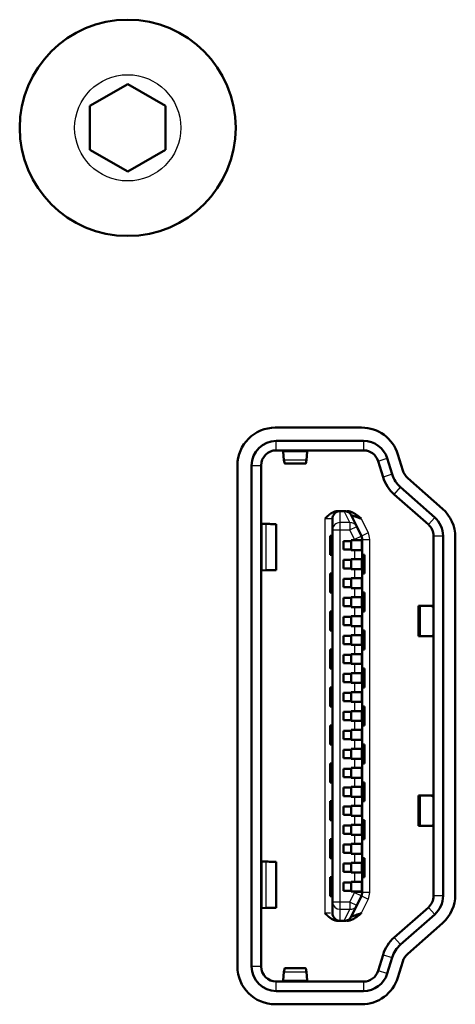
# Model space of a CAD drawing. Header units: millimetres. Extents: x 184 to 991, y 149 to 762.
# Tile 19 of 26: x 253.66 to 259.41, y 520.12 to 533.1. Entities that reach past the tile are written whole.
import ezdxf

# ---------------------------------------------------------------- set-up
doc = ezdxf.new("R2010")
doc.units = ezdxf.units.MM
doc.layers.add('1', color=7, linetype='Continuous', true_color=0xffffff)

msp = doc.modelspace()

# ---------------------------------------------------------------- linework, layer by layer
at = {"layer": '1', "color": 4, "linetype": 'Continuous', "lineweight": 50}
for p, q in [((254.5893, 531.9628), (255.0893, 532.2515)), ((255.0893, 532.2515), (255.5893, 531.9628)), ((254.5893, 531.3854), (254.5893, 531.9628)), ((255.5893, 531.9628), (255.5893, 531.3854)), ((255.0893, 531.0968), (254.5893, 531.3854)), ((255.5893, 531.3854), (255.0893, 531.0968)), ((258.1752, 527.7241), (257.0368, 527.7241)), ((258.2018, 527.5491), (257.0495, 527.5491)), ((257.0495, 527.4241), (258.2018, 527.4241)), ((257.1403, 527.4101), (257.1507, 527.296)), ((257.4482, 527.296), (257.4586, 527.4101)), ((258.5124, 527.3197), (258.5774, 527.1084)), ((258.7181, 527.1599), (258.6531, 527.3711)), ((256.5368, 527.2241), (256.5368, 520.6241)), ((256.7245, 527.2241), (256.7245, 520.6241)), ((256.8495, 520.6241), (256.8495, 527.2241)), ((257.1633, 527.2491), (257.4357, 527.2491)), ((258.3929, 527.2829), (258.4579, 527.0716)), ((259.2421, 526.6544), (258.7845, 527.0571)), ((258.6881, 526.9371), (259.1392, 526.5402)), ((258.6055, 526.8433), (259.0566, 526.4463)), ((257.892, 526.6241), (257.9467, 526.6241)), ((257.9494, 526.6241), (257.9467, 526.6241)), ((258.0393, 526.5678), (258.1102, 526.4218)), ((256.862, 526.4558), (256.9119, 526.4546)), ((257.0494, 525.8475), (257.0494, 526.4507)), ((257.792, 526.3782), (257.792, 526.5241)), ((258.1719, 526.2948), (258.1102, 526.4218)), ((257.762, 526.2991), (257.792, 526.2991)), ((257.762, 526.2991), (257.762, 526.0491)), ((257.792, 526.3782), (257.792, 521.4701)), ((259.1245, 526.2962), (259.1245, 524.1741)), ((259.2495, 526.2962), (259.2495, 524.1741)), ((259.4118, 526.2791), (259.4118, 521.5691)), ((258.037, 526.2291), (257.937, 526.2291)), ((257.937, 526.2291), (257.937, 526.1191)), ((258.037, 526.2391), (258.082, 526.2391)), ((258.037, 526.2291), (258.037, 526.2391)), ((258.037, 526.1191), (258.037, 526.2291)), ((258.1788, 526.2391), (258.082, 526.2391)), ((258.1788, 526.2391), (258.1788, 526.1091)), ((258.182, 521.5971), (258.182, 526.2511)), ((257.792, 526.0491), (257.762, 526.0491)), ((258.037, 526.1191), (257.937, 526.1191)), ((258.037, 526.1091), (258.037, 526.1191)), ((258.037, 526.1091), (258.082, 526.1091)), ((258.082, 526.1091), (258.1788, 526.1091)), ((258.182, 526.0491), (258.212, 526.0491)), ((258.212, 525.7991), (258.212, 526.0491)), ((257.937, 525.9791), (257.937, 525.8691)), ((258.037, 525.9791), (257.937, 525.9791)), ((258.037, 525.9791), (258.037, 525.9891)), ((258.037, 525.9891), (258.082, 525.9891)), ((258.037, 525.9791), (258.037, 525.8691)), ((258.1788, 525.9891), (258.082, 525.9891)), ((258.1788, 525.9891), (258.1788, 525.8591)), ((256.9119, 525.8436), (256.862, 525.8424)), ((257.762, 525.7991), (257.792, 525.7991)), ((257.762, 525.7991), (257.762, 525.5491)), ((258.037, 525.8691), (257.937, 525.8691)), ((258.037, 525.8591), (258.037, 525.8691)), ((258.037, 525.8591), (258.082, 525.8591)), ((258.082, 525.8591), (258.1788, 525.8591)), ((258.212, 525.7991), (258.182, 525.7991)), ((257.937, 525.7291), (257.937, 525.6191)), ((258.037, 525.7291), (257.937, 525.7291)), ((258.037, 525.6191), (257.937, 525.6191)), ((258.037, 525.7291), (258.037, 525.7391)), ((258.037, 525.7391), (258.082, 525.7391)), ((258.037, 525.6191), (258.037, 525.7291)), ((258.037, 525.6091), (258.037, 525.6191)), ((258.1788, 525.7391), (258.082, 525.7391)), ((258.1788, 525.7391), (258.1788, 525.6091)), ((257.792, 525.5491), (257.762, 525.5491)), ((258.037, 525.6091), (258.082, 525.6091)), ((258.037, 525.4791), (258.037, 525.4891)), ((258.037, 525.4891), (258.082, 525.4891)), ((258.082, 525.6091), (258.1788, 525.6091)), ((258.1788, 525.4891), (258.082, 525.4891)), ((258.1788, 525.4891), (258.1788, 525.3591)), ((258.182, 525.5491), (258.212, 525.5491)), ((258.212, 525.2991), (258.212, 525.5491)), ((257.937, 525.4791), (257.937, 525.3691)), ((258.037, 525.4791), (257.937, 525.4791)), ((258.037, 525.3691), (257.937, 525.3691)), ((258.037, 525.4791), (258.037, 525.3691)), ((258.037, 525.3591), (258.037, 525.3691)), ((258.037, 525.3591), (258.082, 525.3591)), ((258.082, 525.3591), (258.1788, 525.3591)), ((258.9503, 525.3741), (258.9245, 525.3741)), ((258.9245, 525.3741), (258.9245, 524.9741)), ((258.9503, 525.3741), (259.0928, 525.3741)), ((259.0928, 525.3741), (259.1245, 525.3741)), ((257.762, 525.2991), (257.792, 525.2991)), ((257.762, 525.2991), (257.762, 525.0491)), ((257.937, 525.2291), (257.937, 525.1191)), ((258.037, 525.2291), (257.937, 525.2291)), ((258.037, 525.2291), (258.037, 525.2391)), ((258.037, 525.2391), (258.082, 525.2391)), ((258.037, 525.1191), (258.037, 525.2291)), ((258.1788, 525.2391), (258.082, 525.2391)), ((258.1788, 525.2391), (258.1788, 525.1091)), ((258.212, 525.2991), (258.182, 525.2991)), ((258.037, 525.1191), (257.937, 525.1191)), ((258.037, 525.1091), (258.037, 525.1191)), ((258.037, 525.1091), (258.082, 525.1091)), ((258.082, 525.1091), (258.1788, 525.1091)), ((257.792, 525.0491), (257.762, 525.0491)), ((257.937, 524.9791), (257.937, 524.8691)), ((258.037, 524.9791), (257.937, 524.9791)), ((258.037, 524.9791), (258.037, 524.9891)), ((258.037, 524.9891), (258.082, 524.9891)), ((258.037, 524.9791), (258.037, 524.8691)), ((258.1788, 524.9891), (258.082, 524.9891)), ((258.1788, 524.9891), (258.1788, 524.8591)), ((258.182, 525.0491), (258.212, 525.0491)), ((258.212, 524.7991), (258.212, 525.0491)), ((258.9245, 524.9741), (258.9503, 524.9741)), ((259.0928, 524.9741), (258.9503, 524.9741)), ((259.1245, 524.9741), (259.0928, 524.9741)), ((258.037, 524.8691), (257.937, 524.8691)), ((258.037, 524.8591), (258.037, 524.8691)), ((258.037, 524.8591), (258.082, 524.8591)), ((258.082, 524.8591), (258.1788, 524.8591)), ((257.762, 524.7991), (257.792, 524.7991)), ((257.762, 524.7991), (257.762, 524.5491)), ((257.937, 524.7291), (257.937, 524.6191)), ((258.037, 524.7291), (257.937, 524.7291)), ((258.037, 524.7291), (258.037, 524.7391)), ((258.037, 524.7391), (258.082, 524.7391)), ((258.037, 524.6191), (258.037, 524.7291)), ((258.1788, 524.7391), (258.082, 524.7391)), ((258.1788, 524.7391), (258.1788, 524.6091)), ((258.212, 524.7991), (258.182, 524.7991)), ((258.037, 524.6191), (257.937, 524.6191)), ((258.037, 524.6091), (258.037, 524.6191)), ((258.037, 524.6091), (258.082, 524.6091)), ((258.082, 524.6091), (258.1788, 524.6091)), ((257.792, 524.5491), (257.762, 524.5491)), ((257.937, 524.4791), (257.937, 524.3691)), ((258.037, 524.4791), (257.937, 524.4791)), ((258.037, 524.4791), (258.037, 524.4891)), ((258.037, 524.4891), (258.082, 524.4891)), ((258.037, 524.4791), (258.037, 524.3691)), ((258.1788, 524.4891), (258.082, 524.4891)), ((258.1788, 524.4891), (258.1788, 524.3591)), ((258.182, 524.5491), (258.212, 524.5491)), ((258.212, 524.2991), (258.212, 524.5491)), ((258.037, 524.3691), (257.937, 524.3691)), ((258.037, 524.3591), (258.037, 524.3691)), ((258.037, 524.3591), (258.082, 524.3591)), ((258.082, 524.3591), (258.1788, 524.3591)), ((257.762, 524.2991), (257.792, 524.2991)), ((257.762, 524.2991), (257.762, 524.0491)), ((257.937, 524.2291), (257.937, 524.1191)), ((258.037, 524.2291), (257.937, 524.2291)), ((258.037, 524.2291), (258.037, 524.2391)), ((258.037, 524.2391), (258.082, 524.2391)), ((258.037, 524.1191), (258.037, 524.2291)), ((258.1788, 524.2391), (258.082, 524.2391)), ((258.1788, 524.2391), (258.1788, 524.1091)), ((258.212, 524.2991), (258.182, 524.2991)), ((258.037, 524.1191), (257.937, 524.1191)), ((258.037, 524.1091), (258.037, 524.1191)), ((258.037, 524.1091), (258.082, 524.1091)), ((258.082, 524.1091), (258.1788, 524.1091)), ((259.1245, 524.1741), (259.1245, 521.552)), ((259.2495, 524.1741), (259.2495, 521.552)), ((257.792, 524.0491), (257.762, 524.0491)), ((257.937, 523.9791), (257.937, 523.8691)), ((258.037, 523.9791), (257.937, 523.9791)), ((258.037, 523.9791), (258.037, 523.9891)), ((258.037, 523.9891), (258.082, 523.9891)), ((258.037, 523.9791), (258.037, 523.8691)), ((258.1788, 523.9891), (258.082, 523.9891)), ((258.1788, 523.9891), (258.1788, 523.8591)), ((258.182, 524.0491), (258.212, 524.0491)), ((258.212, 523.7991), (258.212, 524.0491)), ((258.037, 523.8691), (257.937, 523.8691)), ((258.037, 523.8591), (258.037, 523.8691)), ((258.037, 523.8591), (258.082, 523.8591)), ((258.082, 523.8591), (258.1788, 523.8591)), ((257.762, 523.7991), (257.792, 523.7991)), ((257.762, 523.7991), (257.762, 523.5491)), ((257.937, 523.7291), (257.937, 523.6191)), ((258.037, 523.7291), (257.937, 523.7291)), ((258.037, 523.7291), (258.037, 523.7391)), ((258.037, 523.7391), (258.082, 523.7391)), ((258.037, 523.6191), (258.037, 523.7291)), ((258.1788, 523.7391), (258.082, 523.7391)), ((258.1788, 523.7391), (258.1788, 523.6091)), ((258.212, 523.7991), (258.182, 523.7991)), ((257.792, 523.5491), (257.762, 523.5491)), ((258.037, 523.6191), (257.937, 523.6191)), ((258.037, 523.6091), (258.037, 523.6191)), ((258.037, 523.6091), (258.082, 523.6091)), ((258.082, 523.6091), (258.1788, 523.6091)), ((258.182, 523.5491), (258.212, 523.5491)), ((258.212, 523.2991), (258.212, 523.5491)), ((257.937, 523.4791), (257.937, 523.3691)), ((258.037, 523.4791), (257.937, 523.4791)), ((258.037, 523.4791), (258.037, 523.4891)), ((258.037, 523.4891), (258.082, 523.4891)), ((258.037, 523.4791), (258.037, 523.3691)), ((258.1788, 523.4891), (258.082, 523.4891)), ((258.1788, 523.4891), (258.1788, 523.3591)), ((257.762, 523.2991), (257.792, 523.2991)), ((257.762, 523.2991), (257.762, 523.0491)), ((258.037, 523.3691), (257.937, 523.3691)), ((258.037, 523.3591), (258.037, 523.3691)), ((258.037, 523.3591), (258.082, 523.3591)), ((258.082, 523.3591), (258.1788, 523.3591)), ((258.212, 523.2991), (258.182, 523.2991)), ((257.937, 523.2291), (257.937, 523.1191)), ((258.037, 523.2291), (257.937, 523.2291)), ((258.037, 523.2291), (258.037, 523.2391)), ((258.037, 523.2391), (258.082, 523.2391)), ((258.037, 523.1191), (258.037, 523.2291)), ((258.1788, 523.2391), (258.082, 523.2391)), ((258.1788, 523.2391), (258.1788, 523.1091)), ((257.792, 523.0491), (257.762, 523.0491)), ((258.037, 523.1191), (257.937, 523.1191)), ((258.037, 523.1091), (258.037, 523.1191)), ((258.037, 523.1091), (258.082, 523.1091)), ((258.082, 523.1091), (258.1788, 523.1091)), ((258.182, 523.0491), (258.212, 523.0491)), ((258.212, 522.7991), (258.212, 523.0491)), ((257.937, 522.9791), (257.937, 522.8691)), ((258.037, 522.9791), (257.937, 522.9791)), ((258.037, 522.9791), (258.037, 522.9891)), ((258.037, 522.9891), (258.082, 522.9891)), ((258.037, 522.9791), (258.037, 522.8691)), ((258.1788, 522.9891), (258.082, 522.9891)), ((258.1788, 522.9891), (258.1788, 522.8591)), ((257.762, 522.7991), (257.792, 522.7991)), ((257.762, 522.7991), (257.762, 522.5491)), ((258.037, 522.8691), (257.937, 522.8691)), ((258.037, 522.8591), (258.037, 522.8691)), ((258.037, 522.8591), (258.082, 522.8591)), ((258.082, 522.8591), (258.1788, 522.8591)), ((258.212, 522.7991), (258.182, 522.7991)), ((258.9503, 522.8741), (258.9245, 522.8741)), ((258.9245, 522.8741), (258.9245, 522.4741)), ((258.9503, 522.8741), (259.0928, 522.8741)), ((259.0928, 522.8741), (259.1245, 522.8741)), ((257.937, 522.7291), (257.937, 522.6191)), ((258.037, 522.7291), (257.937, 522.7291)), ((258.037, 522.7291), (258.037, 522.7391)), ((258.037, 522.7391), (258.082, 522.7391)), ((258.037, 522.6191), (258.037, 522.7291)), ((258.1788, 522.7391), (258.082, 522.7391)), ((258.1788, 522.7391), (258.1788, 522.6091)), ((257.792, 522.5491), (257.762, 522.5491)), ((258.037, 522.6191), (257.937, 522.6191)), ((258.037, 522.6091), (258.037, 522.6191)), ((258.037, 522.6091), (258.082, 522.6091)), ((258.082, 522.6091), (258.1788, 522.6091)), ((258.182, 522.5491), (258.212, 522.5491)), ((258.212, 522.2991), (258.212, 522.5491)), ((257.937, 522.4791), (257.937, 522.3691)), ((258.037, 522.4791), (257.937, 522.4791)), ((258.037, 522.4791), (258.037, 522.4891)), ((258.037, 522.4891), (258.082, 522.4891)), ((258.037, 522.4791), (258.037, 522.3691)), ((258.1788, 522.4891), (258.082, 522.4891)), ((258.1788, 522.4891), (258.1788, 522.3591)), ((258.9245, 522.4741), (258.9503, 522.4741)), ((259.0928, 522.4741), (258.9503, 522.4741)), ((259.0928, 522.4741), (259.1245, 522.4741)), ((257.762, 522.2991), (257.792, 522.2991)), ((257.762, 522.2991), (257.762, 522.0491)), ((258.037, 522.3691), (257.937, 522.3691)), ((258.037, 522.3591), (258.037, 522.3691)), ((258.037, 522.3591), (258.082, 522.3591)), ((258.082, 522.3591), (258.1788, 522.3591)), ((258.212, 522.2991), (258.182, 522.2991)), ((257.937, 522.2291), (257.937, 522.1191)), ((258.037, 522.2291), (257.937, 522.2291)), ((258.037, 522.1191), (257.937, 522.1191)), ((258.037, 522.2291), (258.037, 522.2391)), ((258.037, 522.2391), (258.082, 522.2391)), ((258.037, 522.1191), (258.037, 522.2291)), ((258.037, 522.1091), (258.037, 522.1191)), ((258.1788, 522.2391), (258.082, 522.2391)), ((258.1788, 522.2391), (258.1788, 522.1091)), ((256.9119, 522.0046), (256.862, 522.0058)), ((257.0494, 521.3975), (257.0494, 522.0007)), ((257.792, 522.0491), (257.762, 522.0491)), ((258.037, 522.1091), (258.082, 522.1091)), ((258.037, 521.9791), (258.037, 521.9891)), ((258.037, 521.9891), (258.082, 521.9891)), ((258.082, 522.1091), (258.1788, 522.1091)), ((258.1788, 521.9891), (258.082, 521.9891)), ((258.1788, 521.9891), (258.1788, 521.8591)), ((258.182, 522.0491), (258.212, 522.0491)), ((258.212, 521.7991), (258.212, 522.0491)), ((257.937, 521.9791), (257.937, 521.8691)), ((258.037, 521.9791), (257.937, 521.9791)), ((258.037, 521.8691), (257.937, 521.8691)), ((258.037, 521.9791), (258.037, 521.8691)), ((258.037, 521.8591), (258.037, 521.8691)), ((258.037, 521.8591), (258.082, 521.8591)), ((258.082, 521.8591), (258.1788, 521.8591)), ((257.762, 521.7991), (257.792, 521.7991)), ((257.762, 521.7991), (257.762, 521.5491)), ((257.937, 521.7291), (257.937, 521.6191)), ((258.037, 521.7291), (257.937, 521.7291)), ((258.037, 521.7291), (258.037, 521.7391)), ((258.037, 521.7391), (258.082, 521.7391)), ((258.037, 521.6191), (258.037, 521.7291)), ((258.1788, 521.7391), (258.082, 521.7391)), ((258.1788, 521.7391), (258.1788, 521.6091)), ((258.212, 521.7991), (258.182, 521.7991)), ((258.037, 521.6191), (257.937, 521.6191)), ((258.037, 521.6091), (258.037, 521.6191)), ((258.037, 521.6091), (258.082, 521.6091)), ((258.082, 521.6091), (258.1788, 521.6091)), ((257.792, 521.5491), (257.762, 521.5491)), ((257.792, 521.3241), (257.792, 521.4701)), ((258.1102, 521.4264), (258.1719, 521.5534)), ((256.862, 521.3924), (256.9119, 521.3936)), ((258.1102, 521.4264), (258.0393, 521.2804)), ((259.0566, 521.4019), (258.6055, 521.0049)), ((257.9467, 521.2241), (257.892, 521.2241)), ((257.9467, 521.2241), (257.9494, 521.2241)), ((259.1392, 521.308), (258.6881, 520.9111)), ((258.7845, 520.7911), (259.2421, 521.1938)), ((258.4579, 520.7766), (258.3929, 520.5653)), ((258.5774, 520.7398), (258.5124, 520.5285)), ((258.6531, 520.4771), (258.7181, 520.6884)), ((257.4357, 520.5991), (257.1633, 520.5991)), ((257.1507, 520.5523), (257.1403, 520.4382)), ((257.4586, 520.4382), (257.4482, 520.5523)), ((258.2018, 520.4241), (257.0495, 520.4241)), ((257.0495, 520.2991), (258.2018, 520.2991)), ((257.0368, 520.1241), (258.1752, 520.1241))]:
    msp.add_line(p, q, dxfattribs=at)
at = {"layer": '1', "color": 87, "linetype": 'Continuous', "lineweight": 25}
for p, q in [((257.0495, 527.4241), (257.0495, 527.5491)), ((258.2018, 527.5491), (258.2018, 527.4241)), ((257.1403, 527.4101), (257.4586, 527.4101)), ((258.3929, 527.2829), (258.5124, 527.3197)), ((256.7245, 527.2241), (256.8495, 527.2241)), ((257.4482, 527.296), (257.1507, 527.296)), ((258.5774, 527.1084), (258.4579, 527.0716)), ((258.6055, 526.8433), (258.6881, 526.9371)), ((257.892, 526.4725), (257.892, 526.6241)), ((258.0203, 526.4725), (257.9467, 526.6241)), ((259.1392, 526.5402), (259.0566, 526.4463)), ((256.862, 525.8424), (256.862, 526.4558)), ((256.9119, 526.4546), (256.9119, 525.8436)), ((257.692, 526.5241), (257.792, 526.5241)), ((257.692, 526.5241), (257.692, 521.3241)), ((258.0203, 526.4725), (257.892, 526.4725)), ((257.892, 526.3782), (257.892, 526.4725)), ((258.0203, 526.4725), (258.0203, 526.3782)), ((258.0203, 526.3782), (258.1102, 526.4218)), ((258.1717, 526.5241), (258.2619, 526.3385)), ((257.792, 526.3782), (257.892, 526.3782)), ((257.892, 521.4701), (257.892, 526.3782)), ((257.892, 526.3782), (258.0203, 526.3782)), ((258.082, 526.2511), (258.0203, 526.3782)), ((258.1719, 526.2948), (258.082, 526.2511)), ((258.2619, 526.3385), (258.1719, 526.2948)), ((259.1245, 526.2962), (259.2495, 526.2962)), ((258.082, 526.2511), (258.182, 526.2511)), ((258.082, 526.2511), (258.082, 526.2391)), ((258.182, 526.2511), (258.282, 526.2511)), ((258.282, 521.5971), (258.282, 526.2511)), ((258.082, 526.1091), (258.082, 525.9891)), ((258.082, 525.8591), (258.082, 525.7391)), ((258.082, 525.6091), (258.082, 525.4891)), ((258.082, 525.3591), (258.082, 525.2391)), ((258.9503, 525.2241), (258.9503, 525.3741)), ((258.082, 525.1091), (258.082, 524.9891)), ((258.9503, 524.9741), (258.9503, 525.2241)), ((258.082, 524.8591), (258.082, 524.7391)), ((258.082, 524.6091), (258.082, 524.4891)), ((258.082, 524.3591), (258.082, 524.2391)), ((258.082, 524.1091), (258.082, 523.9891)), ((258.082, 523.8591), (258.082, 523.7391)), ((258.082, 523.6091), (258.082, 523.4891)), ((258.082, 523.3591), (258.082, 523.2391)), ((258.082, 523.1091), (258.082, 522.9891)), ((258.082, 522.8591), (258.082, 522.7391)), ((258.9503, 522.6241), (258.9503, 522.8741)), ((258.082, 522.6091), (258.082, 522.4891)), ((258.9503, 522.4741), (258.9503, 522.6241)), ((258.082, 522.3591), (258.082, 522.2391)), ((256.862, 521.3924), (256.862, 522.0058)), ((256.9119, 522.0046), (256.9119, 521.3936)), ((258.082, 522.1091), (258.082, 521.9891)), ((258.082, 521.8591), (258.082, 521.7391)), ((258.0203, 521.4701), (258.082, 521.5971)), ((258.082, 521.6091), (258.082, 521.5971)), ((258.182, 521.5971), (258.082, 521.5971)), ((258.082, 521.5971), (258.1719, 521.5534)), ((258.282, 521.5971), (258.182, 521.5971)), ((257.892, 521.4701), (257.792, 521.4701)), ((257.892, 521.3757), (257.892, 521.4701)), ((258.0203, 521.4701), (257.892, 521.4701)), ((258.1102, 521.4264), (258.0203, 521.4701)), ((258.0203, 521.4701), (258.0203, 521.3757)), ((258.2619, 521.5097), (258.1717, 521.3241)), ((258.1719, 521.5534), (258.2619, 521.5097)), ((259.2495, 521.552), (259.1245, 521.552)), ((257.892, 521.3757), (258.0203, 521.3757)), ((257.892, 521.2241), (257.892, 521.3757)), ((257.9467, 521.2241), (258.0203, 521.3757)), ((259.0566, 521.4019), (259.1392, 521.308)), ((257.7628, 521.3241), (257.692, 521.3241)), ((258.6881, 520.9111), (258.6055, 521.0049)), ((258.4579, 520.7766), (258.5774, 520.7398)), ((256.8495, 520.6241), (256.7245, 520.6241)), ((258.5124, 520.5285), (258.3929, 520.5653)), ((257.4586, 520.4382), (257.1403, 520.4382)), ((257.1507, 520.5523), (257.4482, 520.5523)), ((257.0495, 520.2991), (257.0495, 520.4241)), ((258.2018, 520.4241), (258.2018, 520.2991))]:
    msp.add_line(p, q, dxfattribs=at)
at = {"layer": '1', "color": 4, "linetype": 'Continuous', "lineweight": 50}
msp.add_circle((255.0893, 531.6741), 1.425, dxfattribs=at)
at = {"layer": '1', "color": 87, "linetype": 'Continuous', "lineweight": 25}
msp.add_circle((255.0893, 531.6741), 0.7, dxfattribs=at)
at = {"layer": '1', "color": 4, "linetype": 'Continuous', "lineweight": 50}
for centre, radius, start, end in [((257.0368, 527.2241), 0.5, 90, 180), ((258.1752, 527.2241), 0.5, 17.10273, 90), ((257.0495, 527.2241), 0.325, 90, 180), ((258.2018, 527.2241), 0.325, 17.10306, 90), ((257.0495, 527.2241), 0.2, 90, 180), ((258.2018, 527.2241), 0.2, 17.10309, 89.99996), ((258.9358, 527.2187), 0.5, 197.10273, 228.65222), ((258.9358, 527.2187), 0.375, 197.10273, 228.65222), ((258.9331, 527.226), 0.225, 197.10273, 228.65222), ((258.9245, 526.2962), 0.325, 0.00148, 48.65152), ((258.9118, 526.2791), 0.5, 0, 48.65222), ((258.9245, 526.2962), 0.2, 0.00082, 48.65169), ((258.082, 526.2511), 0.1, 0, 25.90651), ((258.082, 521.5971), 0.1, 334.09349, 0), ((258.9245, 521.552), 0.2, 311.34831, 359.99942), ((258.9245, 521.552), 0.325, 311.34808, 359.99933), ((258.9118, 521.5691), 0.5, 311.34778, 0), ((258.9358, 520.6296), 0.5, 131.34778, 162.89727), ((258.9358, 520.6296), 0.375, 131.34778, 162.89727), ((258.9331, 520.6222), 0.225, 131.34778, 162.89727), ((257.0368, 520.6241), 0.5, 180, 270), ((257.0495, 520.6241), 0.325, 180, 270), ((257.0495, 520.6241), 0.2, 180, 270), ((258.2018, 520.6241), 0.2, 270.00009, 342.89706), ((258.1752, 520.6241), 0.5, 270, 342.89727), ((258.2018, 520.6241), 0.325, 270, 342.89651)]:
    msp.add_arc(centre, radius, start, end, dxfattribs=at)
at = {"layer": '1', "color": 87, "linetype": 'Continuous', "lineweight": 25}
for centre, start, end in [((258.082, 526.2511), 0, 25.90651), ((258.082, 521.5971), 334.09349, 0)]:
    msp.add_arc(centre, 0.2, start, end, dxfattribs=at)
for centre, major_axis, ratio, start_param, end_param in [((257.892, 526.3782), (0.1, 0), 0.943858, 1.5707963, 3.1415927), ((258.0203, 526.3782), (0.09, 0.0437), 0.931938, 0, 1.1457363), ((257.892, 521.4701), (-0.1, 0), 0.943858, 0, 1.5707963), ((258.0203, 521.4701), (-0.09, 0.0437), 0.931938, 1.9958563, 3.1415927)]:
    msp.add_ellipse(centre, major_axis=major_axis, ratio=ratio, start_param=start_param, end_param=end_param, dxfattribs=at)
at = {"layer": '1', "color": 4, "linetype": 'Continuous', "lineweight": 50}
for centre, start_param, end_param in [((259.0928, 525.2491), 2.4992597, 3.1415927), ((259.0928, 525.0991), 0, 0.642333), ((259.0928, 522.7491), 2.4992597, 3.1415927), ((259.0928, 522.5991), 0, 0.642333)]:
    msp.add_ellipse(centre, major_axis=(0, -0.125), ratio=0.422618, start_param=start_param, end_param=end_param, dxfattribs=at)
for points, degree in [([(257.1338, 527.4241), (257.1346, 527.4241), (257.136, 527.423), (257.1382, 527.4183), (257.1396, 527.4131), (257.1403, 527.4101)], 3), ([(257.4586, 527.4101), (257.4593, 527.4131), (257.4608, 527.4183), (257.463, 527.423), (257.4644, 527.4241), (257.4651, 527.4241)], 3), ([(257.792, 526.5241), (257.792, 526.5347), (257.7953, 526.5557), (257.81, 526.5842), (257.8326, 526.6066), (257.8608, 526.6208), (257.8816, 526.6241), (257.892, 526.6241)], 3), ([(257.9494, 526.6241), (257.9586, 526.6241), (257.9771, 526.6215), (258.0029, 526.6101), (258.0247, 526.5919), (258.0352, 526.5762), (258.0393, 526.5678)], 3), ([(256.862, 526.4558), (256.8595, 526.4567), (256.8549, 526.4584), (256.8505, 526.4609), (256.8495, 526.4626), (256.8495, 526.4634)], 3), ([(256.8495, 525.8348), (256.8495, 525.8356), (256.8505, 525.8373), (256.8549, 525.8399), (256.8595, 525.8415), (256.862, 525.8424)], 3), ([(256.862, 522.0058), (256.8595, 522.0067), (256.8549, 522.0084), (256.8505, 522.0109), (256.8495, 522.0126), (256.8495, 522.0134)], 3), ([(256.8495, 521.3848), (256.8495, 521.3856), (256.8505, 521.3873), (256.8549, 521.3899), (256.8595, 521.3915), (256.862, 521.3924)], 3), ([(257.892, 521.2241), (257.8816, 521.2241), (257.8608, 521.2274), (257.8326, 521.2416), (257.81, 521.264), (257.7953, 521.2925), (257.792, 521.3136), (257.792, 521.3241)], 3), ([(257.8652, 521.2241), (257.8292, 521.2241), (257.7922, 521.243)], 2), ([(257.9494, 521.2241), (257.9586, 521.2241), (257.9771, 521.2267), (258.0029, 521.2381), (258.0247, 521.2563), (258.0352, 521.272), (258.0393, 521.2804)], 3), ([(257.1403, 520.4382), (257.1396, 520.4351), (257.1382, 520.4299), (257.136, 520.4252), (257.1346, 520.4241), (257.1338, 520.4241)], 3), ([(257.4651, 520.4241), (257.4644, 520.4241), (257.463, 520.4252), (257.4608, 520.4299), (257.4593, 520.4351), (257.4586, 520.4382)], 3)]:
    msp.add_open_spline(points, degree=degree, dxfattribs=at)
for points, degree, knots in [([(258.2018, 527.4241), (258.2073, 527.424), (258.2175, 527.4237), (258.2331, 527.4218), (258.2462, 527.4194), (258.2539, 527.4173), (258.2574, 527.4164)], 3, [0, 0, 0, 0, 0.3314234, 0.6050908, 0.8264556, 1, 1, 1, 1]), ([(257.1507, 527.296), (257.1526, 527.2824), (257.1562, 527.261), (257.1604, 527.2501), (257.1628, 527.2491), (257.1633, 527.2491)], 3, [0, 0, 0, 0, 0.4375021, 0.8750043, 1, 1, 1, 1]), ([(257.4482, 527.296), (257.4464, 527.2824), (257.4427, 527.261), (257.4385, 527.2501), (257.4362, 527.2491), (257.4356, 527.2491)], 3, [0, 0, 0, 0, 0.4375021, 0.8750043, 1, 1, 1, 1]), ([(257.692, 526.5241), (257.72, 526.5522), (257.7355, 526.5657), (257.7578, 526.5852), (257.8226, 526.6241), (257.8652, 526.6241)], 2, [0, 0, 0, 0.25, 0.25, 0.5, 1, 1, 1]), ([(257.9792, 526.6241), (258.0225, 526.6241), (258.0716, 526.5972), (258.0934, 526.5852), (258.1208, 526.5648), (258.1375, 526.5523), (258.1717, 526.5241)], 2, [0, 0, 0, 0.5, 0.5, 0.75, 0.75, 1, 1, 1]), ([(258.1717, 526.5241), (258.1694, 526.5249), (258.156, 526.5293), (258.132, 526.5372), (258.1023, 526.547), (258.0775, 526.5552), (258.0584, 526.5615), (258.0454, 526.5658), (258.0401, 526.5675), (258.0393, 526.5678), (258.0393, 526.5678)], 3, [0, 0, 0, 0, 0.035743, 0.207323, 0.3712267, 0.5255372, 0.6692732, 0.8055366, 0.9419415, 1, 1, 1, 1]), ([(256.9119, 526.4546), (256.9287, 526.4543), (256.9603, 526.4538), (256.9993, 526.453), (257.0283, 526.4522), (257.0455, 526.4515), (257.0493, 526.451), (257.0494, 526.4507)], 3, [0, 0, 0, 0, 0.2030798, 0.4061597, 0.6092395, 0.8123193, 1, 1, 1, 1]), ([(256.9119, 525.8436), (256.9287, 525.8439), (256.9603, 525.8444), (256.9994, 525.8452), (257.0283, 525.846), (257.0455, 525.8467), (257.0493, 525.8472), (257.0494, 525.8475)], 3, [0, 0, 0, 0, 0.2030573, 0.4061146, 0.6091718, 0.8122291, 1, 1, 1, 1]), ([(256.9119, 522.0046), (256.9287, 522.0043), (256.9603, 522.0038), (256.9993, 522.003), (257.0283, 522.0022), (257.0455, 522.0015), (257.0493, 522.001), (257.0494, 522.0007)], 3, [0, 0, 0, 0, 0.2030798, 0.4061597, 0.6092395, 0.8123193, 1, 1, 1, 1]), ([(256.9119, 521.3936), (256.9287, 521.3939), (256.9603, 521.3944), (256.9994, 521.3952), (257.0283, 521.396), (257.0455, 521.3967), (257.0493, 521.3972), (257.0494, 521.3975)], 3, [0, 0, 0, 0, 0.2030573, 0.4061146, 0.6091718, 0.8122291, 1, 1, 1, 1]), ([(257.7922, 521.243), (257.7678, 521.2554), (257.7417, 521.2772), (257.7244, 521.2917), (257.692, 521.3241)], 2, [0, 0, 0, 0.5, 0.5, 1, 1, 1]), ([(258.1717, 521.3241), (258.1383, 521.2966), (258.1208, 521.2834), (258.0945, 521.2637), (258.0716, 521.251), (258.023, 521.2241), (257.9792, 521.2241)], 2, [0, 0, 0, 0.25, 0.25, 0.5, 0.5, 1, 1, 1]), ([(258.0393, 521.2804), (258.0393, 521.2804), (258.0402, 521.2807), (258.0464, 521.2828), (258.062, 521.2879), (258.0854, 521.2956), (258.1154, 521.3055), (258.1453, 521.3154), (258.1645, 521.3217), (258.1717, 521.3241)], 3, [0, 0, 0, 0, 0.062975, 0.2080372, 0.3620676, 0.5270733, 0.7035075, 0.8880782, 1, 1, 1, 1]), ([(257.1507, 520.5523), (257.1526, 520.5658), (257.1562, 520.5872), (257.1604, 520.5981), (257.1628, 520.5991), (257.1633, 520.5991)], 3, [0, 0, 0, 0, 0.4375021, 0.8750043, 1, 1, 1, 1]), ([(257.4482, 520.5523), (257.4464, 520.5658), (257.4427, 520.5872), (257.4385, 520.5981), (257.4362, 520.5991), (257.4356, 520.5991)], 3, [0, 0, 0, 0, 0.4375021, 0.8750043, 1, 1, 1, 1])]:
    msp.add_open_spline(points, degree=degree, knots=knots, dxfattribs=at)

doc.saveas('drawing.dxf')
